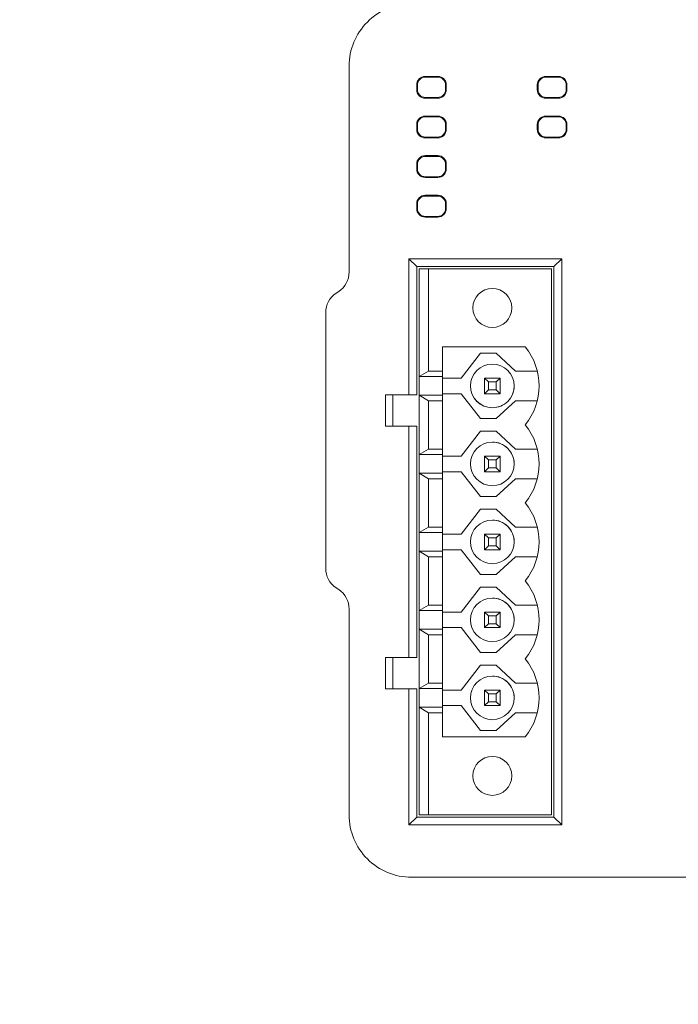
# Model space of a CAD drawing. Header units: millimetres. Extents: x -1114 to 1396, y -630 to 631.
# Tile 77 of 256: x -534 to -492, y -506 to -443. Entities that reach past the tile are written whole.
import ezdxf

# ---------------------------------------------------------------- set-up
doc = ezdxf.new("R2010")
doc.units = ezdxf.units.MM
doc.header["$MEASUREMENT"] = 0

msp = doc.modelspace()

# ---------------------------------------------------------------- linework, layer by layer
at = {"lineweight": 18}
for points, knots in [([(1038.9843, -629.7647), (1038.9843, -629.7647), (-1111.4882, -629.7647), (-1111.4882, -629.7647), (-1111.4882, -629.7647), (-1111.4882, -629.7647), (-1111.4882, 630.7883), (-1111.4882, 630.7883), (-1111.4882, 630.7883), (-1111.4882, 630.7883), (1038.9843, 630.7883), (1038.9843, 630.7883)], [0, 0, 0, 0, 0.3333333, 0.3333333, 0.3333333, 0.3333333, 0.6666667, 0.6666667, 0.6666667, 0.6666667, 1, 1, 1, 1]), ([(-509.3378, -441.8103), (-510.3987, -441.8103), (-511.4161, -442.2318), (-512.1662, -442.9819), (-512.1662, -442.9819), (-512.9164, -443.732), (-513.3378, -444.7495), (-513.3378, -445.8103)], [0, 0, 0, 0, 0.5, 0.5, 0.5, 0.5, 1, 1, 1, 1]), ([(-509.3378, -441.8103), (-510.3987, -441.8103), (-511.4161, -442.2318), (-512.1662, -442.9819), (-512.1662, -442.9819), (-512.9164, -443.732), (-513.3378, -444.7495), (-513.3378, -445.8103)], [0, 0, 0, 0, 0.5, 0.5, 0.5, 0.5, 1, 1, 1, 1]), ([(-508.4563, -446.4681), (-508.6022, -446.4681), (-508.7421, -446.5261), (-508.8452, -446.6292), (-508.8452, -446.6292), (-508.9484, -446.7324), (-509.0064, -446.8723), (-509.0064, -447.0182)], [0, 0, 0, 0, 0.5, 0.5, 0.5, 0.5, 1, 1, 1, 1]), ([(-508.4563, -446.5182), (-508.5889, -446.5182), (-508.7161, -446.5709), (-508.8098, -446.6646), (-508.8098, -446.6646), (-508.9036, -446.7584), (-508.9563, -446.8856), (-508.9563, -447.0182)], [0, 0, 0, 0, 0.5, 0.5, 0.5, 0.5, 1, 1, 1, 1]), ([(-507.1062, -447.0182), (-507.1062, -446.8723), (-507.1642, -446.7324), (-507.2673, -446.6292), (-507.2673, -446.6292), (-507.3705, -446.5261), (-507.5104, -446.4681), (-507.6563, -446.4681)], [0, 0, 0, 0, 0.5, 0.5, 0.5, 0.5, 1, 1, 1, 1]), ([(-507.1563, -447.0182), (-507.1563, -446.8856), (-507.209, -446.7584), (-507.3027, -446.6646), (-507.3027, -446.6646), (-507.3965, -446.5709), (-507.5237, -446.5182), (-507.6563, -446.5182)], [0, 0, 0, 0, 0.5, 0.5, 0.5, 0.5, 1, 1, 1, 1]), ([(-500.7253, -446.4681), (-500.8712, -446.4681), (-501.0111, -446.5261), (-501.1142, -446.6292), (-501.1142, -446.6292), (-501.2174, -446.7324), (-501.2754, -446.8723), (-501.2754, -447.0182)], [0, 0, 0, 0, 0.5, 0.5, 0.5, 0.5, 1, 1, 1, 1]), ([(-500.7253, -446.5182), (-500.8579, -446.5182), (-500.9851, -446.5709), (-501.0788, -446.6646), (-501.0788, -446.6646), (-501.1726, -446.7584), (-501.2253, -446.8856), (-501.2253, -447.0182)], [0, 0, 0, 0, 0.5, 0.5, 0.5, 0.5, 1, 1, 1, 1]), ([(-499.3752, -447.0182), (-499.3752, -446.8723), (-499.4332, -446.7324), (-499.5363, -446.6292), (-499.5363, -446.6292), (-499.6395, -446.5261), (-499.7794, -446.4681), (-499.9253, -446.4681)], [0, 0, 0, 0, 0.5, 0.5, 0.5, 0.5, 1, 1, 1, 1]), ([(-499.4253, -447.0182), (-499.4253, -446.8856), (-499.478, -446.7584), (-499.5717, -446.6646), (-499.5717, -446.6646), (-499.6655, -446.5709), (-499.7927, -446.5182), (-499.9253, -446.5182)], [0, 0, 0, 0, 0.5, 0.5, 0.5, 0.5, 1, 1, 1, 1]), ([(-509.0064, -447.3182), (-509.0064, -447.4641), (-508.9484, -447.604), (-508.8452, -447.7071), (-508.8452, -447.7071), (-508.7421, -447.8103), (-508.6022, -447.8682), (-508.4563, -447.8682)], [0, 0, 0, 0, 0.5, 0.5, 0.5, 0.5, 1, 1, 1, 1]), ([(-508.9563, -447.3182), (-508.9563, -447.4508), (-508.9036, -447.578), (-508.8098, -447.6717), (-508.8098, -447.6717), (-508.7161, -447.7655), (-508.5889, -447.8182), (-508.4563, -447.8182)], [0, 0, 0, 0, 0.5, 0.5, 0.5, 0.5, 1, 1, 1, 1]), ([(-501.2754, -447.3182), (-501.2754, -447.4641), (-501.2174, -447.604), (-501.1142, -447.7071), (-501.1142, -447.7071), (-501.0111, -447.8103), (-500.8712, -447.8682), (-500.7253, -447.8682)], [0, 0, 0, 0, 0.5, 0.5, 0.5, 0.5, 1, 1, 1, 1]), ([(-501.2253, -447.3182), (-501.2253, -447.4508), (-501.1726, -447.578), (-501.0788, -447.6717), (-501.0788, -447.6717), (-500.9851, -447.7655), (-500.8579, -447.8182), (-500.7253, -447.8182)], [0, 0, 0, 0, 0.5, 0.5, 0.5, 0.5, 1, 1, 1, 1]), ([(-508.4563, -449.0087), (-508.6022, -449.0087), (-508.7421, -449.0667), (-508.8452, -449.1698), (-508.8452, -449.1698), (-508.9484, -449.273), (-509.0064, -449.4129), (-509.0064, -449.5588)], [0, 0, 0, 0, 0.5, 0.5, 0.5, 0.5, 1, 1, 1, 1]), ([(-508.4563, -449.0588), (-508.5889, -449.0588), (-508.7161, -449.1115), (-508.8098, -449.2052), (-508.8098, -449.2052), (-508.9036, -449.299), (-508.9563, -449.4262), (-508.9563, -449.5588)], [0, 0, 0, 0, 0.5, 0.5, 0.5, 0.5, 1, 1, 1, 1]), ([(-507.1062, -449.5588), (-507.1062, -449.4129), (-507.1642, -449.273), (-507.2673, -449.1698), (-507.2673, -449.1698), (-507.3705, -449.0667), (-507.5104, -449.0087), (-507.6563, -449.0087)], [0, 0, 0, 0, 0.5, 0.5, 0.5, 0.5, 1, 1, 1, 1]), ([(-507.1563, -449.5588), (-507.1563, -449.4262), (-507.209, -449.299), (-507.3027, -449.2052), (-507.3027, -449.2052), (-507.3965, -449.1115), (-507.5237, -449.0588), (-507.6563, -449.0588)], [0, 0, 0, 0, 0.5, 0.5, 0.5, 0.5, 1, 1, 1, 1]), ([(-500.7253, -449.0087), (-500.8712, -449.0087), (-501.0111, -449.0667), (-501.1142, -449.1698), (-501.1142, -449.1698), (-501.2174, -449.273), (-501.2754, -449.4129), (-501.2754, -449.5588)], [0, 0, 0, 0, 0.5, 0.5, 0.5, 0.5, 1, 1, 1, 1]), ([(-500.7253, -449.0588), (-500.8579, -449.0588), (-500.9851, -449.1115), (-501.0788, -449.2052), (-501.0788, -449.2052), (-501.1726, -449.299), (-501.2253, -449.4262), (-501.2253, -449.5588)], [0, 0, 0, 0, 0.5, 0.5, 0.5, 0.5, 1, 1, 1, 1]), ([(-499.3752, -449.5588), (-499.3752, -449.4129), (-499.4332, -449.273), (-499.5363, -449.1698), (-499.5363, -449.1698), (-499.6395, -449.0667), (-499.7794, -449.0087), (-499.9253, -449.0087)], [0, 0, 0, 0, 0.5, 0.5, 0.5, 0.5, 1, 1, 1, 1]), ([(-499.4253, -449.5588), (-499.4253, -449.4262), (-499.478, -449.299), (-499.5717, -449.2052), (-499.5717, -449.2052), (-499.6655, -449.1115), (-499.7927, -449.0588), (-499.9253, -449.0588)], [0, 0, 0, 0, 0.5, 0.5, 0.5, 0.5, 1, 1, 1, 1]), ([(-509.0064, -449.8588), (-509.0064, -450.0047), (-508.9484, -450.1446), (-508.8452, -450.2477), (-508.8452, -450.2477), (-508.7421, -450.3509), (-508.6022, -450.4088), (-508.4563, -450.4088)], [0, 0, 0, 0, 0.5, 0.5, 0.5, 0.5, 1, 1, 1, 1]), ([(-508.9563, -449.8588), (-508.9563, -449.9914), (-508.9036, -450.1186), (-508.8098, -450.2123), (-508.8098, -450.2123), (-508.7161, -450.3061), (-508.5889, -450.3588), (-508.4563, -450.3588)], [0, 0, 0, 0, 0.5, 0.5, 0.5, 0.5, 1, 1, 1, 1]), ([(-501.2754, -449.8588), (-501.2754, -450.0047), (-501.2174, -450.1446), (-501.1142, -450.2477), (-501.1142, -450.2477), (-501.0111, -450.3509), (-500.8712, -450.4088), (-500.7253, -450.4088)], [0, 0, 0, 0, 0.5, 0.5, 0.5, 0.5, 1, 1, 1, 1]), ([(-501.2253, -449.8588), (-501.2253, -449.9914), (-501.1726, -450.1186), (-501.0788, -450.2123), (-501.0788, -450.2123), (-500.9851, -450.3061), (-500.8579, -450.3588), (-500.7253, -450.3588)], [0, 0, 0, 0, 0.5, 0.5, 0.5, 0.5, 1, 1, 1, 1]), ([(-508.4563, -451.5493), (-508.6022, -451.5493), (-508.7421, -451.6073), (-508.8452, -451.7104), (-508.8452, -451.7104), (-508.9484, -451.8136), (-509.0064, -451.9535), (-509.0064, -452.0994)], [0, 0, 0, 0, 0.5, 0.5, 0.5, 0.5, 1, 1, 1, 1]), ([(-508.4563, -451.5994), (-508.5889, -451.5994), (-508.7161, -451.6521), (-508.8098, -451.7458), (-508.8098, -451.7458), (-508.9036, -451.8396), (-508.9563, -451.9668), (-508.9563, -452.0994)], [0, 0, 0, 0, 0.5, 0.5, 0.5, 0.5, 1, 1, 1, 1]), ([(-507.1062, -452.0994), (-507.1062, -451.9535), (-507.1642, -451.8136), (-507.2673, -451.7104), (-507.2673, -451.7104), (-507.3705, -451.6073), (-507.5104, -451.5493), (-507.6563, -451.5493)], [0, 0, 0, 0, 0.5, 0.5, 0.5, 0.5, 1, 1, 1, 1]), ([(-507.1563, -452.0994), (-507.1563, -451.9668), (-507.209, -451.8396), (-507.3027, -451.7458), (-507.3027, -451.7458), (-507.3965, -451.6521), (-507.5237, -451.5994), (-507.6563, -451.5994)], [0, 0, 0, 0, 0.5, 0.5, 0.5, 0.5, 1, 1, 1, 1]), ([(-509.0064, -452.3994), (-509.0064, -452.5453), (-508.9484, -452.6852), (-508.8452, -452.7883), (-508.8452, -452.7883), (-508.7421, -452.8915), (-508.6022, -452.9494), (-508.4563, -452.9494)], [0, 0, 0, 0, 0.5, 0.5, 0.5, 0.5, 1, 1, 1, 1]), ([(-508.9563, -452.3994), (-508.9563, -452.532), (-508.9036, -452.6592), (-508.8098, -452.7529), (-508.8098, -452.7529), (-508.7161, -452.8467), (-508.5889, -452.8994), (-508.4563, -452.8994)], [0, 0, 0, 0, 0.5, 0.5, 0.5, 0.5, 1, 1, 1, 1]), ([(-508.4563, -454.0899), (-508.6022, -454.0899), (-508.7421, -454.1479), (-508.8452, -454.251), (-508.8452, -454.251), (-508.9484, -454.3542), (-509.0064, -454.4941), (-509.0064, -454.64)], [0, 0, 0, 0, 0.5, 0.5, 0.5, 0.5, 1, 1, 1, 1]), ([(-508.4563, -454.14), (-508.5889, -454.14), (-508.7161, -454.1927), (-508.8098, -454.2864), (-508.8098, -454.2864), (-508.9036, -454.3802), (-508.9563, -454.5074), (-508.9563, -454.64)], [0, 0, 0, 0, 0.5, 0.5, 0.5, 0.5, 1, 1, 1, 1]), ([(-507.1062, -454.64), (-507.1062, -454.4941), (-507.1642, -454.3542), (-507.2673, -454.251), (-507.2673, -454.251), (-507.3705, -454.1479), (-507.5104, -454.0899), (-507.6563, -454.0899)], [0, 0, 0, 0, 0.5, 0.5, 0.5, 0.5, 1, 1, 1, 1]), ([(-507.1563, -454.64), (-507.1563, -454.5074), (-507.209, -454.3802), (-507.3027, -454.2864), (-507.3027, -454.2864), (-507.3965, -454.1927), (-507.5237, -454.14), (-507.6563, -454.14)], [0, 0, 0, 0, 0.5, 0.5, 0.5, 0.5, 1, 1, 1, 1]), ([(-509.0064, -454.94), (-509.0064, -455.0859), (-508.9484, -455.2258), (-508.8452, -455.3289), (-508.8452, -455.3289), (-508.7421, -455.4321), (-508.6022, -455.49), (-508.4563, -455.49)], [0, 0, 0, 0, 0.5, 0.5, 0.5, 0.5, 1, 1, 1, 1]), ([(-508.9563, -454.94), (-508.9563, -455.0726), (-508.9036, -455.1998), (-508.8098, -455.2935), (-508.8098, -455.2935), (-508.7161, -455.3873), (-508.5889, -455.44), (-508.4563, -455.44)], [0, 0, 0, 0, 0.5, 0.5, 0.5, 0.5, 1, 1, 1, 1]), ([(-502.9063, -461.3103), (-502.9063, -460.62), (-503.466, -460.0603), (-504.1563, -460.0603), (-504.1563, -460.0603), (-504.8467, -460.0603), (-505.4063, -460.62), (-505.4063, -461.3103), (-505.4063, -461.3103), (-505.4064, -462.0007), (-504.8467, -462.5603), (-504.1564, -462.5603), (-504.1564, -462.5603), (-503.466, -462.5603), (-502.9064, -462.0007), (-502.9063, -461.3103)], [0, 0, 0, 0, 0.25, 0.25, 0.25, 0.25, 0.5, 0.5, 0.5, 0.5, 0.75, 0.75, 0.75, 0.75, 1, 1, 1, 1]), ([(-502.7563, -466.3103), (-502.7563, -465.5371), (-503.3831, -464.9104), (-504.1563, -464.9103), (-504.1563, -464.9103), (-504.9295, -464.9103), (-505.5563, -465.5371), (-505.5563, -466.3102), (-505.5563, -466.3102), (-505.5564, -467.0834), (-504.9297, -467.7103), (-504.1565, -467.7103)], [0, 0, 0, 0, 0.3333333, 0.3333333, 0.3333333, 0.3333333, 0.6666667, 0.6666667, 0.6666667, 0.6666667, 1, 1, 1, 1]), ([(-502.7563, -466.3103), (-502.7563, -465.5371), (-503.3832, -464.9103), (-504.1563, -464.9103), (-504.1563, -464.9103), (-504.9295, -464.9103), (-505.5563, -465.5371), (-505.5563, -466.3103), (-505.5563, -466.3103), (-505.5564, -467.0835), (-504.9296, -467.7103), (-504.1564, -467.7103), (-504.1564, -467.7103), (-503.3832, -467.7103), (-502.7564, -467.0835), (-502.7563, -466.3103)], [0, 0, 0, 0, 0.25, 0.25, 0.25, 0.25, 0.5, 0.5, 0.5, 0.5, 0.75, 0.75, 0.75, 0.75, 1, 1, 1, 1]), ([(-504.1565, -467.7103), (-503.7852, -467.7104), (-503.429, -467.5629), (-503.1665, -467.3003), (-503.1665, -467.3003), (-502.9039, -467.0378), (-502.7564, -466.6817), (-502.7563, -466.3103)], [0, 0, 0, 0, 0.5, 0.5, 0.5, 0.5, 1, 1, 1, 1]), ([(-504.1563, -469.9103), (-504.9295, -469.9103), (-505.5563, -470.5371), (-505.5563, -471.3103), (-505.5563, -471.3103), (-505.5564, -472.0835), (-504.9296, -472.7103), (-504.1564, -472.7103), (-504.1564, -472.7103), (-503.3832, -472.7103), (-502.7564, -472.0835), (-502.7563, -471.3103)], [0, 0, 0, 0, 0.3333333, 0.3333333, 0.3333333, 0.3333333, 0.6666667, 0.6666667, 0.6666667, 0.6666667, 1, 1, 1, 1]), ([(-502.7563, -471.3103), (-502.7563, -470.5371), (-503.3832, -469.9103), (-504.1563, -469.9103), (-504.1563, -469.9103), (-504.9295, -469.9103), (-505.5563, -470.5371), (-505.5563, -471.3103), (-505.5563, -471.3103), (-505.5564, -472.0835), (-504.9296, -472.7103), (-504.1564, -472.7103), (-504.1564, -472.7103), (-503.3832, -472.7103), (-502.7564, -472.0835), (-502.7563, -471.3103)], [0, 0, 0, 0, 0.25, 0.25, 0.25, 0.25, 0.5, 0.5, 0.5, 0.5, 0.75, 0.75, 0.75, 0.75, 1, 1, 1, 1]), ([(-502.7563, -471.3103), (-502.7563, -470.939), (-502.9038, -470.5829), (-503.1664, -470.3204), (-503.1664, -470.3204), (-503.429, -470.0578), (-503.785, -469.9103), (-504.1564, -469.9103)], [0, 0, 0, 0, 0.5, 0.5, 0.5, 0.5, 1, 1, 1, 1]), ([(-504.1563, -474.9103), (-504.9295, -474.9103), (-505.5563, -475.5371), (-505.5563, -476.3103), (-505.5563, -476.3103), (-505.5564, -477.0835), (-504.9296, -477.7103), (-504.1564, -477.7103), (-504.1564, -477.7103), (-503.3832, -477.7103), (-502.7564, -477.0835), (-502.7563, -476.3103)], [0, 0, 0, 0, 0.3333333, 0.3333333, 0.3333333, 0.3333333, 0.6666667, 0.6666667, 0.6666667, 0.6666667, 1, 1, 1, 1]), ([(-502.7563, -476.3103), (-502.7563, -475.5371), (-503.3832, -474.9103), (-504.1563, -474.9103), (-504.1563, -474.9103), (-504.9295, -474.9103), (-505.5563, -475.5371), (-505.5563, -476.3103), (-505.5563, -476.3103), (-505.5564, -477.0835), (-504.9296, -477.7103), (-504.1564, -477.7103), (-504.1564, -477.7103), (-503.3832, -477.7103), (-502.7564, -477.0835), (-502.7563, -476.3103)], [0, 0, 0, 0, 0.25, 0.25, 0.25, 0.25, 0.5, 0.5, 0.5, 0.5, 0.75, 0.75, 0.75, 0.75, 1, 1, 1, 1]), ([(-502.7563, -476.3103), (-502.7563, -475.939), (-502.9038, -475.5829), (-503.1664, -475.3204), (-503.1664, -475.3204), (-503.429, -475.0578), (-503.785, -474.9103), (-504.1564, -474.9103)], [0, 0, 0, 0, 0.5, 0.5, 0.5, 0.5, 1, 1, 1, 1]), ([(-504.1563, -479.9103), (-504.9295, -479.9103), (-505.5563, -480.5371), (-505.5563, -481.3103), (-505.5563, -481.3103), (-505.5564, -482.0835), (-504.9296, -482.7103), (-504.1564, -482.7103), (-504.1564, -482.7103), (-503.3832, -482.7103), (-502.7564, -482.0835), (-502.7563, -481.3103)], [0, 0, 0, 0, 0.3333333, 0.3333333, 0.3333333, 0.3333333, 0.6666667, 0.6666667, 0.6666667, 0.6666667, 1, 1, 1, 1]), ([(-502.7563, -481.3103), (-502.7563, -480.5371), (-503.3832, -479.9103), (-504.1563, -479.9103), (-504.1563, -479.9103), (-504.9295, -479.9103), (-505.5563, -480.5371), (-505.5563, -481.3103), (-505.5563, -481.3103), (-505.5564, -482.0835), (-504.9296, -482.7103), (-504.1564, -482.7103), (-504.1564, -482.7103), (-503.3832, -482.7103), (-502.7564, -482.0835), (-502.7563, -481.3103)], [0, 0, 0, 0, 0.25, 0.25, 0.25, 0.25, 0.5, 0.5, 0.5, 0.5, 0.75, 0.75, 0.75, 0.75, 1, 1, 1, 1]), ([(-502.7563, -481.3103), (-502.7563, -480.939), (-502.9038, -480.5829), (-503.1664, -480.3204), (-503.1664, -480.3204), (-503.429, -480.0578), (-503.785, -479.9103), (-504.1564, -479.9103)], [0, 0, 0, 0, 0.5, 0.5, 0.5, 0.5, 1, 1, 1, 1]), ([(-504.1563, -484.9103), (-504.9295, -484.9103), (-505.5563, -485.5371), (-505.5563, -486.3103), (-505.5563, -486.3103), (-505.5564, -487.0835), (-504.9296, -487.7103), (-504.1564, -487.7103), (-504.1564, -487.7103), (-503.3832, -487.7103), (-502.7564, -487.0835), (-502.7563, -486.3103)], [0, 0, 0, 0, 0.3333333, 0.3333333, 0.3333333, 0.3333333, 0.6666667, 0.6666667, 0.6666667, 0.6666667, 1, 1, 1, 1]), ([(-502.7563, -486.3103), (-502.7563, -485.5371), (-503.3832, -484.9103), (-504.1563, -484.9103), (-504.1563, -484.9103), (-504.9295, -484.9103), (-505.5563, -485.5371), (-505.5563, -486.3103), (-505.5563, -486.3103), (-505.5564, -487.0835), (-504.9296, -487.7103), (-504.1564, -487.7103), (-504.1564, -487.7103), (-503.3832, -487.7103), (-502.7564, -487.0835), (-502.7563, -486.3103)], [0, 0, 0, 0, 0.25, 0.25, 0.25, 0.25, 0.5, 0.5, 0.5, 0.5, 0.75, 0.75, 0.75, 0.75, 1, 1, 1, 1]), ([(-502.7563, -486.3103), (-502.7563, -485.939), (-502.9038, -485.5829), (-503.1664, -485.3204), (-503.1664, -485.3204), (-503.429, -485.0578), (-503.785, -484.9103), (-504.1564, -484.9103)], [0, 0, 0, 0, 0.5, 0.5, 0.5, 0.5, 1, 1, 1, 1]), ([(-502.9063, -491.3103), (-502.9063, -490.62), (-503.466, -490.0603), (-504.1563, -490.0603), (-504.1563, -490.0603), (-504.8467, -490.0603), (-505.4063, -490.62), (-505.4063, -491.3103), (-505.4063, -491.3103), (-505.4064, -492.0007), (-504.8467, -492.5603), (-504.1564, -492.5603), (-504.1564, -492.5603), (-503.466, -492.5603), (-502.9064, -492.0007), (-502.9063, -491.3103)], [0, 0, 0, 0, 0.25, 0.25, 0.25, 0.25, 0.5, 0.5, 0.5, 0.5, 0.75, 0.75, 0.75, 0.75, 1, 1, 1, 1]), ([(-513.3378, -493.8103), (-513.3378, -494.8712), (-512.9164, -495.8886), (-512.1662, -496.6388), (-512.1662, -496.6388), (-511.4161, -497.3889), (-510.3987, -497.8103), (-509.3378, -497.8103)], [0, 0, 0, 0, 0.5, 0.5, 0.5, 0.5, 1, 1, 1, 1]), ([(-513.3378, -493.8103), (-513.3378, -494.8712), (-512.9164, -495.8886), (-512.1662, -496.6388), (-512.1662, -496.6388), (-511.4161, -497.3889), (-510.3987, -497.8103), (-509.3378, -497.8103)], [0, 0, 0, 0, 0.5, 0.5, 0.5, 0.5, 1, 1, 1, 1])]:
    msp.add_open_spline(points, degree=3, knots=knots, dxfattribs=at)
for points in [[(-513.3378, -459.0076), (-513.3378, -459.0076), (-513.3378, -445.8103), (-513.3378, -445.8103)], [(-508.8474, -446.627), (-508.8474, -446.627), (-508.8098, -446.6646), (-508.8098, -446.6646)], [(-508.4563, -446.4681), (-508.4563, -446.4681), (-507.6563, -446.4681), (-507.6563, -446.4681)], [(-508.4563, -446.5182), (-508.4563, -446.5182), (-507.6563, -446.5182), (-507.6563, -446.5182)], [(-507.2652, -446.627), (-507.2652, -446.627), (-507.3027, -446.6646), (-507.3027, -446.6646)], [(-501.1164, -446.627), (-501.1164, -446.627), (-501.0788, -446.6646), (-501.0788, -446.6646)], [(-500.7253, -446.4681), (-500.7253, -446.4681), (-499.9253, -446.4681), (-499.9253, -446.4681)], [(-500.7253, -446.5182), (-500.7253, -446.5182), (-499.9253, -446.5182), (-499.9253, -446.5182)], [(-499.5341, -446.627), (-499.5341, -446.627), (-499.5717, -446.6646), (-499.5717, -446.6646)], [(-509.0064, -447.0182), (-509.0064, -447.0182), (-509.0064, -447.3182), (-509.0064, -447.3182)], [(-508.9563, -447.3182), (-508.9563, -447.3182), (-508.9563, -447.0182), (-508.9563, -447.0182)], [(-507.6563, -447.8182), (-507.3801, -447.8182), (-507.1563, -447.5943), (-507.1563, -447.3182)], [(-507.6563, -447.8682), (-507.3525, -447.8682), (-507.1062, -447.622), (-507.1062, -447.3182)], [(-507.1563, -447.0182), (-507.1563, -447.0182), (-507.1563, -447.3182), (-507.1563, -447.3182)], [(-507.1062, -447.0182), (-507.1062, -447.0182), (-507.1062, -447.3182), (-507.1062, -447.3182)], [(-501.2754, -447.0182), (-501.2754, -447.0182), (-501.2754, -447.3182), (-501.2754, -447.3182)], [(-501.2253, -447.3182), (-501.2253, -447.3182), (-501.2253, -447.0182), (-501.2253, -447.0182)], [(-499.9253, -447.8182), (-499.6491, -447.8182), (-499.4253, -447.5943), (-499.4253, -447.3182)], [(-499.9253, -447.8682), (-499.6215, -447.8682), (-499.3752, -447.622), (-499.3752, -447.3182)], [(-499.4253, -447.0182), (-499.4253, -447.0182), (-499.4253, -447.3182), (-499.4253, -447.3182)], [(-499.3752, -447.0182), (-499.3752, -447.0182), (-499.3752, -447.3182), (-499.3752, -447.3182)], [(-508.8474, -447.7093), (-508.8474, -447.7093), (-508.8098, -447.6717), (-508.8098, -447.6717)], [(-507.6563, -447.8182), (-507.6563, -447.8182), (-508.4563, -447.8182), (-508.4563, -447.8182)], [(-508.4563, -447.8682), (-508.4563, -447.8682), (-507.6563, -447.8682), (-507.6563, -447.8682)], [(-507.2652, -447.7093), (-507.2652, -447.7093), (-507.3027, -447.6717), (-507.3027, -447.6717)], [(-501.0788, -447.6717), (-501.0788, -447.6717), (-501.1164, -447.7093), (-501.1164, -447.7093)], [(-499.9253, -447.8182), (-499.9253, -447.8182), (-500.7253, -447.8182), (-500.7253, -447.8182)], [(-500.7253, -447.8682), (-500.7253, -447.8682), (-499.9253, -447.8682), (-499.9253, -447.8682)], [(-499.5341, -447.7093), (-499.5341, -447.7093), (-499.5717, -447.6717), (-499.5717, -447.6717)], [(-508.8474, -449.1676), (-508.8474, -449.1676), (-508.8098, -449.2052), (-508.8098, -449.2052)], [(-508.4563, -449.0087), (-508.4563, -449.0087), (-507.6563, -449.0087), (-507.6563, -449.0087)], [(-508.4563, -449.0588), (-508.4563, -449.0588), (-507.6563, -449.0588), (-507.6563, -449.0588)], [(-507.2652, -449.1676), (-507.2652, -449.1676), (-507.3027, -449.2052), (-507.3027, -449.2052)], [(-501.1164, -449.1676), (-501.1164, -449.1676), (-501.0788, -449.2052), (-501.0788, -449.2052)], [(-500.7253, -449.0087), (-500.7253, -449.0087), (-499.9253, -449.0087), (-499.9253, -449.0087)], [(-500.7253, -449.0588), (-500.7253, -449.0588), (-499.9253, -449.0588), (-499.9253, -449.0588)], [(-499.5341, -449.1676), (-499.5341, -449.1676), (-499.5717, -449.2052), (-499.5717, -449.2052)], [(-509.0064, -449.5588), (-509.0064, -449.5588), (-509.0064, -449.8588), (-509.0064, -449.8588)], [(-508.9563, -449.8588), (-508.9563, -449.8588), (-508.9563, -449.5588), (-508.9563, -449.5588)], [(-507.6563, -450.3588), (-507.3801, -450.3588), (-507.1563, -450.1349), (-507.1563, -449.8588)], [(-507.6563, -450.4088), (-507.3525, -450.4088), (-507.1062, -450.1626), (-507.1062, -449.8588)], [(-507.1563, -449.5588), (-507.1563, -449.5588), (-507.1563, -449.8588), (-507.1563, -449.8588)], [(-507.1062, -449.5588), (-507.1062, -449.5588), (-507.1062, -449.8588), (-507.1062, -449.8588)], [(-501.2754, -449.5588), (-501.2754, -449.5588), (-501.2754, -449.8588), (-501.2754, -449.8588)], [(-501.2253, -449.8588), (-501.2253, -449.8588), (-501.2253, -449.5588), (-501.2253, -449.5588)], [(-499.9253, -450.3588), (-499.6491, -450.3588), (-499.4253, -450.1349), (-499.4253, -449.8588)], [(-499.9253, -450.4088), (-499.6215, -450.4088), (-499.3752, -450.1626), (-499.3752, -449.8588)], [(-499.4253, -449.5588), (-499.4253, -449.5588), (-499.4253, -449.8588), (-499.4253, -449.8588)], [(-499.3752, -449.5588), (-499.3752, -449.5588), (-499.3752, -449.8588), (-499.3752, -449.8588)], [(-508.8098, -450.2123), (-508.8098, -450.2123), (-508.8474, -450.2499), (-508.8474, -450.2499)], [(-507.6563, -450.3588), (-507.6563, -450.3588), (-508.4563, -450.3588), (-508.4563, -450.3588)], [(-508.4563, -450.4088), (-508.4563, -450.4088), (-507.6563, -450.4088), (-507.6563, -450.4088)], [(-507.2652, -450.2499), (-507.2652, -450.2499), (-507.3027, -450.2123), (-507.3027, -450.2123)], [(-501.1164, -450.2499), (-501.1164, -450.2499), (-501.0788, -450.2123), (-501.0788, -450.2123)], [(-499.9253, -450.3588), (-499.9253, -450.3588), (-500.7253, -450.3588), (-500.7253, -450.3588)], [(-500.7253, -450.4088), (-500.7253, -450.4088), (-499.9253, -450.4088), (-499.9253, -450.4088)], [(-499.5341, -450.2499), (-499.5341, -450.2499), (-499.5717, -450.2123), (-499.5717, -450.2123)], [(-508.8098, -451.7458), (-508.8098, -451.7458), (-508.8474, -451.7082), (-508.8474, -451.7082)], [(-508.4563, -451.5493), (-508.4563, -451.5493), (-507.6563, -451.5493), (-507.6563, -451.5493)], [(-508.4563, -451.5994), (-508.4563, -451.5994), (-507.6563, -451.5994), (-507.6563, -451.5994)], [(-507.2652, -451.7082), (-507.2652, -451.7082), (-507.3027, -451.7458), (-507.3027, -451.7458)], [(-509.0064, -452.0994), (-509.0064, -452.0994), (-509.0064, -452.3994), (-509.0064, -452.3994)], [(-508.9563, -452.3994), (-508.9563, -452.3994), (-508.9563, -452.0994), (-508.9563, -452.0994)], [(-507.6563, -452.8994), (-507.3801, -452.8994), (-507.1563, -452.6755), (-507.1563, -452.3994)], [(-507.6563, -452.9494), (-507.3525, -452.9494), (-507.1062, -452.7032), (-507.1062, -452.3994)], [(-507.1563, -452.0994), (-507.1563, -452.0994), (-507.1563, -452.3994), (-507.1563, -452.3994)], [(-507.1062, -452.0994), (-507.1062, -452.0994), (-507.1062, -452.3994), (-507.1062, -452.3994)], [(-508.8474, -452.7905), (-508.8474, -452.7905), (-508.8098, -452.7529), (-508.8098, -452.7529)], [(-507.6563, -452.8994), (-507.6563, -452.8994), (-508.4563, -452.8994), (-508.4563, -452.8994)], [(-508.4563, -452.9494), (-508.4563, -452.9494), (-507.6563, -452.9494), (-507.6563, -452.9494)], [(-507.2652, -452.7905), (-507.2652, -452.7905), (-507.3027, -452.7529), (-507.3027, -452.7529)], [(-508.8474, -454.2488), (-508.8474, -454.2488), (-508.8098, -454.2864), (-508.8098, -454.2864)], [(-508.4563, -454.0899), (-508.4563, -454.0899), (-507.6563, -454.0899), (-507.6563, -454.0899)], [(-508.4563, -454.14), (-508.4563, -454.14), (-507.6563, -454.14), (-507.6563, -454.14)], [(-507.2652, -454.2488), (-507.2652, -454.2488), (-507.3027, -454.2864), (-507.3027, -454.2864)], [(-509.0064, -454.64), (-509.0064, -454.64), (-509.0064, -454.94), (-509.0064, -454.94)], [(-508.9563, -454.94), (-508.9563, -454.94), (-508.9563, -454.64), (-508.9563, -454.64)], [(-507.6563, -455.44), (-507.3801, -455.44), (-507.1563, -455.2161), (-507.1563, -454.94)], [(-507.6563, -455.49), (-507.3525, -455.49), (-507.1062, -455.2438), (-507.1062, -454.94)], [(-507.1563, -454.64), (-507.1563, -454.64), (-507.1563, -454.94), (-507.1563, -454.94)], [(-507.1062, -454.64), (-507.1062, -454.64), (-507.1062, -454.94), (-507.1062, -454.94)], [(-508.8098, -455.2935), (-508.8098, -455.2935), (-508.8474, -455.3311), (-508.8474, -455.3311)], [(-507.6563, -455.44), (-507.6563, -455.44), (-508.4563, -455.44), (-508.4563, -455.44)], [(-508.4563, -455.49), (-508.4563, -455.49), (-507.6563, -455.49), (-507.6563, -455.49)], [(-507.3027, -455.2935), (-507.3027, -455.2935), (-507.2652, -455.3311), (-507.2652, -455.3311)], [(-509.0063, -458.6603), (-509.0063, -458.6603), (-509.5063, -458.1603), (-509.5063, -458.1603)], [(-509.5063, -466.8903), (-509.5063, -466.8903), (-509.5063, -458.1603), (-509.5063, -458.1603)], [(-509.5063, -458.1603), (-509.5063, -458.1603), (-499.7063, -458.1603), (-499.7063, -458.1603)], [(-499.7063, -458.1603), (-499.7063, -458.1603), (-500.2063, -458.6603), (-500.2063, -458.6603)], [(-499.7063, -458.1603), (-499.7063, -458.1603), (-499.7063, -494.4603), (-499.7063, -494.4603)], [(-500.2063, -458.6603), (-500.2063, -458.6603), (-509.0063, -458.6603), (-509.0063, -458.6603)], [(-509.0063, -458.6603), (-509.0063, -458.6603), (-509.0063, -466.8903), (-509.0063, -466.8903)], [(-508.2563, -458.8103), (-508.2563, -458.8103), (-508.8563, -458.8103), (-508.8563, -458.8103)], [(-508.8563, -458.8103), (-508.8563, -458.8103), (-508.8563, -465.7103), (-508.8563, -465.7103)], [(-508.2563, -458.8103), (-508.2563, -458.8103), (-500.3563, -458.8103), (-500.3563, -458.8103)], [(-508.2563, -465.3603), (-508.2563, -465.3603), (-508.2563, -458.8103), (-508.2563, -458.8103)], [(-500.3563, -493.8103), (-500.3563, -493.8103), (-500.3563, -458.8103), (-500.3563, -458.8103)], [(-500.2063, -493.9603), (-500.2063, -493.9603), (-500.2063, -458.6603), (-500.2063, -458.6603)], [(-514.0057, -460.2556), (-513.5884, -459.9774), (-513.3378, -459.5091), (-513.3378, -459.0076)], [(-514.0057, -460.2556), (-513.5884, -459.9774), (-513.3378, -459.5091), (-513.3378, -459.0076)], [(-514.1698, -460.365), (-514.5871, -460.6432), (-514.8378, -461.1116), (-514.8378, -461.6131)], [(-514.1698, -460.365), (-514.5871, -460.6432), (-514.8378, -461.1116), (-514.8378, -461.6131)], [(-514.1698, -460.365), (-514.1698, -460.365), (-514.0057, -460.2556), (-514.0057, -460.2556)], [(-514.8378, -478.0076), (-514.8378, -478.0076), (-514.8378, -461.6131), (-514.8378, -461.6131)], [(-507.3563, -465.3603), (-507.3563, -465.3603), (-507.3563, -463.8103), (-507.3563, -463.8103)], [(-507.3563, -463.8103), (-507.3563, -463.8103), (-502.0563, -463.8103), (-502.0563, -463.8103)], [(-502.0563, -468.8103), (-500.8564, -467.3597), (-500.8563, -465.261), (-502.0563, -463.8103)], [(-506.1563, -465.8103), (-506.1563, -465.8103), (-504.9147, -464.2103), (-504.9147, -464.2103)], [(-504.9147, -464.2103), (-504.9147, -464.2103), (-503.9147, -464.2103), (-503.9147, -464.2103)], [(-503.9147, -464.2103), (-503.9147, -464.2103), (-502.6731, -465.3603), (-502.6731, -465.3603)], [(-508.8563, -465.7103), (-508.8563, -465.7103), (-508.2563, -465.3603), (-508.2563, -465.3603)], [(-508.8563, -466.9103), (-508.8563, -466.9103), (-508.8563, -465.7103), (-508.8563, -465.7103)], [(-508.8563, -465.7103), (-508.8563, -465.7103), (-507.3563, -465.7103), (-507.3563, -465.7103)], [(-508.2563, -465.3603), (-508.2563, -465.3603), (-507.3563, -465.3603), (-507.3563, -465.3603)], [(-507.3563, -465.7103), (-507.3563, -465.7103), (-507.3563, -465.3603), (-507.3563, -465.3603)], [(-507.3563, -466.9103), (-507.3563, -466.9103), (-507.3563, -465.7103), (-507.3563, -465.7103)], [(-507.3563, -465.8103), (-507.3563, -465.8103), (-506.1563, -465.8103), (-506.1563, -465.8103)], [(-504.6563, -465.8103), (-504.6563, -465.8103), (-504.6563, -466.8103), (-504.6563, -466.8103)], [(-504.4063, -466.0603), (-504.4063, -466.0603), (-504.6563, -465.8103), (-504.6563, -465.8103)], [(-503.6563, -465.8103), (-503.6563, -465.8103), (-504.6563, -465.8103), (-504.6563, -465.8103)], [(-503.9063, -466.0603), (-503.9063, -466.0603), (-503.6563, -465.8103), (-503.6563, -465.8103)], [(-503.6563, -466.8103), (-503.6563, -466.8103), (-503.6563, -465.8103), (-503.6563, -465.8103)], [(-502.6731, -465.3603), (-502.6731, -465.3603), (-501.2731, -465.3603), (-501.2731, -465.3603)], [(-504.4063, -466.0603), (-504.4063, -466.0603), (-503.9063, -466.0603), (-503.9063, -466.0603)], [(-504.4063, -466.5603), (-504.4063, -466.5603), (-504.4063, -466.0603), (-504.4063, -466.0603)], [(-503.9063, -466.0603), (-503.9063, -466.0603), (-503.9063, -466.5603), (-503.9063, -466.5603)], [(-511.0063, -466.8903), (-511.0063, -466.8903), (-511.0063, -468.8903), (-511.0063, -468.8903)], [(-511.0063, -466.8903), (-511.0063, -466.8903), (-509.5063, -466.8903), (-509.5063, -466.8903)], [(-510.5378, -466.8906), (-510.5378, -466.8906), (-510.5378, -468.8906), (-510.5378, -468.8906)], [(-509.5063, -466.8903), (-509.5063, -466.8903), (-509.0063, -466.8903), (-509.0063, -466.8903)], [(-508.8563, -466.9103), (-508.8563, -466.9103), (-507.3563, -466.9103), (-507.3563, -466.9103)], [(-508.2563, -467.2603), (-508.2563, -467.2603), (-508.8563, -466.9103), (-508.8563, -466.9103)], [(-508.8563, -466.9103), (-508.8563, -466.9103), (-508.8563, -470.7103), (-508.8563, -470.7103)], [(-506.1563, -466.8103), (-506.1563, -466.8103), (-507.3563, -466.8103), (-507.3563, -466.8103)], [(-507.3563, -467.2603), (-507.3563, -467.2603), (-507.3563, -466.9103), (-507.3563, -466.9103)], [(-504.9147, -468.4103), (-504.9147, -468.4103), (-506.1563, -466.8103), (-506.1563, -466.8103)], [(-504.6563, -466.8103), (-504.6563, -466.8103), (-504.4063, -466.5603), (-504.4063, -466.5603)], [(-504.6563, -466.8103), (-504.6563, -466.8103), (-503.6563, -466.8103), (-503.6563, -466.8103)], [(-503.9063, -466.5603), (-503.9063, -466.5603), (-504.4063, -466.5603), (-504.4063, -466.5603)], [(-503.6563, -466.8103), (-503.6563, -466.8103), (-503.9063, -466.5603), (-503.9063, -466.5603)], [(-508.2563, -467.2603), (-508.2563, -467.2603), (-507.3563, -467.2603), (-507.3563, -467.2603)], [(-508.2563, -470.3603), (-508.2563, -470.3603), (-508.2563, -467.2603), (-508.2563, -467.2603)], [(-507.3563, -470.3603), (-507.3563, -470.3603), (-507.3563, -467.2603), (-507.3563, -467.2603)], [(-502.6731, -467.2603), (-502.6731, -467.2603), (-503.9147, -468.4103), (-503.9147, -468.4103)], [(-501.2731, -467.2603), (-501.2731, -467.2603), (-502.6731, -467.2603), (-502.6731, -467.2603)], [(-511.0063, -468.8903), (-511.0063, -468.8903), (-509.5063, -468.8903), (-509.5063, -468.8903)], [(-509.5063, -468.8903), (-509.5063, -468.8903), (-509.0063, -468.8903), (-509.0063, -468.8903)], [(-509.5063, -483.7303), (-509.5063, -483.7303), (-509.5063, -468.8903), (-509.5063, -468.8903)], [(-509.0063, -468.8903), (-509.0063, -468.8903), (-509.0063, -483.7303), (-509.0063, -483.7303)], [(-503.9147, -468.4103), (-503.9147, -468.4103), (-504.9147, -468.4103), (-504.9147, -468.4103)], [(-502.0563, -473.8103), (-500.8564, -472.3597), (-500.8563, -470.261), (-502.0563, -468.8103)], [(-506.1563, -470.8103), (-506.1563, -470.8103), (-504.9147, -469.2103), (-504.9147, -469.2103)], [(-504.9147, -469.2103), (-504.9147, -469.2103), (-503.9147, -469.2103), (-503.9147, -469.2103)], [(-503.9147, -469.2103), (-503.9147, -469.2103), (-502.6731, -470.3603), (-502.6731, -470.3603)], [(-508.8563, -470.7103), (-508.8563, -470.7103), (-508.2563, -470.3603), (-508.2563, -470.3603)], [(-508.8563, -471.9103), (-508.8563, -471.9103), (-508.8563, -470.7103), (-508.8563, -470.7103)], [(-508.8563, -470.7103), (-508.8563, -470.7103), (-507.3563, -470.7103), (-507.3563, -470.7103)], [(-508.2563, -470.3603), (-508.2563, -470.3603), (-507.3563, -470.3603), (-507.3563, -470.3603)], [(-507.3563, -470.7103), (-507.3563, -470.7103), (-507.3563, -470.3603), (-507.3563, -470.3603)], [(-507.3563, -471.9103), (-507.3563, -471.9103), (-507.3563, -470.7103), (-507.3563, -470.7103)], [(-507.3563, -470.8103), (-507.3563, -470.8103), (-506.1563, -470.8103), (-506.1563, -470.8103)], [(-504.6563, -470.8103), (-504.6563, -470.8103), (-504.6563, -471.8103), (-504.6563, -471.8103)], [(-504.4063, -471.0603), (-504.4063, -471.0603), (-504.6563, -470.8103), (-504.6563, -470.8103)], [(-503.6563, -470.8103), (-503.6563, -470.8103), (-504.6563, -470.8103), (-504.6563, -470.8103)], [(-503.9063, -471.0603), (-503.9063, -471.0603), (-503.6563, -470.8103), (-503.6563, -470.8103)], [(-503.6563, -471.8103), (-503.6563, -471.8103), (-503.6563, -470.8103), (-503.6563, -470.8103)], [(-502.6731, -470.3603), (-502.6731, -470.3603), (-501.2731, -470.3603), (-501.2731, -470.3603)], [(-504.4063, -471.5603), (-504.4063, -471.5603), (-504.4063, -471.0603), (-504.4063, -471.0603)], [(-504.4063, -471.0603), (-504.4063, -471.0603), (-503.9063, -471.0603), (-503.9063, -471.0603)], [(-503.9063, -471.0603), (-503.9063, -471.0603), (-503.9063, -471.5603), (-503.9063, -471.5603)], [(-508.8563, -471.9103), (-508.8563, -471.9103), (-507.3563, -471.9103), (-507.3563, -471.9103)], [(-508.2563, -472.2603), (-508.2563, -472.2603), (-508.8563, -471.9103), (-508.8563, -471.9103)], [(-508.8563, -471.9103), (-508.8563, -471.9103), (-508.8563, -475.7103), (-508.8563, -475.7103)], [(-506.1563, -471.8103), (-506.1563, -471.8103), (-507.3563, -471.8103), (-507.3563, -471.8103)], [(-507.3563, -472.2603), (-507.3563, -472.2603), (-507.3563, -471.9103), (-507.3563, -471.9103)], [(-504.9147, -473.4103), (-504.9147, -473.4103), (-506.1563, -471.8103), (-506.1563, -471.8103)], [(-504.6563, -471.8103), (-504.6563, -471.8103), (-504.4063, -471.5603), (-504.4063, -471.5603)], [(-504.6563, -471.8103), (-504.6563, -471.8103), (-503.6563, -471.8103), (-503.6563, -471.8103)], [(-503.9063, -471.5603), (-503.9063, -471.5603), (-504.4063, -471.5603), (-504.4063, -471.5603)], [(-503.6563, -471.8103), (-503.6563, -471.8103), (-503.9063, -471.5603), (-503.9063, -471.5603)], [(-508.2563, -472.2603), (-508.2563, -472.2603), (-507.3563, -472.2603), (-507.3563, -472.2603)], [(-508.2563, -475.3603), (-508.2563, -475.3603), (-508.2563, -472.2603), (-508.2563, -472.2603)], [(-507.3563, -475.3603), (-507.3563, -475.3603), (-507.3563, -472.2603), (-507.3563, -472.2603)], [(-502.6731, -472.2603), (-502.6731, -472.2603), (-503.9147, -473.4103), (-503.9147, -473.4103)], [(-501.2731, -472.2603), (-501.2731, -472.2603), (-502.6731, -472.2603), (-502.6731, -472.2603)], [(-503.9147, -473.4103), (-503.9147, -473.4103), (-504.9147, -473.4103), (-504.9147, -473.4103)], [(-502.0563, -478.8103), (-500.8564, -477.3597), (-500.8563, -475.261), (-502.0563, -473.8103)], [(-506.1563, -475.8103), (-506.1563, -475.8103), (-504.9147, -474.2103), (-504.9147, -474.2103)], [(-504.9147, -474.2103), (-504.9147, -474.2103), (-503.9147, -474.2103), (-503.9147, -474.2103)], [(-503.9147, -474.2103), (-503.9147, -474.2103), (-502.6731, -475.3603), (-502.6731, -475.3603)], [(-508.8563, -475.7103), (-508.8563, -475.7103), (-508.2563, -475.3603), (-508.2563, -475.3603)], [(-508.8563, -476.9103), (-508.8563, -476.9103), (-508.8563, -475.7103), (-508.8563, -475.7103)], [(-508.8563, -475.7103), (-508.8563, -475.7103), (-507.3563, -475.7103), (-507.3563, -475.7103)], [(-508.2563, -475.3603), (-508.2563, -475.3603), (-507.3563, -475.3603), (-507.3563, -475.3603)], [(-507.3563, -475.7103), (-507.3563, -475.7103), (-507.3563, -475.3603), (-507.3563, -475.3603)], [(-507.3563, -476.9103), (-507.3563, -476.9103), (-507.3563, -475.7103), (-507.3563, -475.7103)], [(-507.3563, -475.8103), (-507.3563, -475.8103), (-506.1563, -475.8103), (-506.1563, -475.8103)], [(-504.6563, -475.8103), (-504.6563, -475.8103), (-504.6563, -476.8103), (-504.6563, -476.8103)], [(-504.4063, -476.0603), (-504.4063, -476.0603), (-504.6563, -475.8103), (-504.6563, -475.8103)], [(-503.6563, -475.8103), (-503.6563, -475.8103), (-504.6563, -475.8103), (-504.6563, -475.8103)], [(-503.9063, -476.0603), (-503.9063, -476.0603), (-503.6563, -475.8103), (-503.6563, -475.8103)], [(-503.6563, -476.8103), (-503.6563, -476.8103), (-503.6563, -475.8103), (-503.6563, -475.8103)], [(-502.6731, -475.3603), (-502.6731, -475.3603), (-501.2731, -475.3603), (-501.2731, -475.3603)], [(-504.6563, -476.8103), (-504.6563, -476.8103), (-504.4063, -476.5603), (-504.4063, -476.5603)], [(-504.4063, -476.0603), (-504.4063, -476.0603), (-503.9063, -476.0603), (-503.9063, -476.0603)], [(-504.4063, -476.5603), (-504.4063, -476.5603), (-504.4063, -476.0603), (-504.4063, -476.0603)], [(-503.9063, -476.5603), (-503.9063, -476.5603), (-504.4063, -476.5603), (-504.4063, -476.5603)], [(-503.9063, -476.0603), (-503.9063, -476.0603), (-503.9063, -476.5603), (-503.9063, -476.5603)], [(-503.6563, -476.8103), (-503.6563, -476.8103), (-503.9063, -476.5603), (-503.9063, -476.5603)], [(-508.8563, -476.9103), (-508.8563, -476.9103), (-508.8563, -480.7103), (-508.8563, -480.7103)], [(-508.8563, -476.9103), (-508.8563, -476.9103), (-507.3563, -476.9103), (-507.3563, -476.9103)], [(-508.2563, -477.2603), (-508.2563, -477.2603), (-508.8563, -476.9103), (-508.8563, -476.9103)], [(-506.1563, -476.8103), (-506.1563, -476.8103), (-507.3563, -476.8103), (-507.3563, -476.8103)], [(-507.3563, -477.2603), (-507.3563, -477.2603), (-507.3563, -476.9103), (-507.3563, -476.9103)], [(-504.9147, -478.4103), (-504.9147, -478.4103), (-506.1563, -476.8103), (-506.1563, -476.8103)], [(-504.6563, -476.8103), (-504.6563, -476.8103), (-503.6563, -476.8103), (-503.6563, -476.8103)], [(-508.2563, -480.3603), (-508.2563, -480.3603), (-508.2563, -477.2603), (-508.2563, -477.2603)], [(-508.2563, -477.2603), (-508.2563, -477.2603), (-507.3563, -477.2603), (-507.3563, -477.2603)], [(-507.3563, -480.3603), (-507.3563, -480.3603), (-507.3563, -477.2603), (-507.3563, -477.2603)], [(-502.6731, -477.2603), (-502.6731, -477.2603), (-503.9147, -478.4103), (-503.9147, -478.4103)], [(-501.2731, -477.2603), (-501.2731, -477.2603), (-502.6731, -477.2603), (-502.6731, -477.2603)], [(-514.8378, -478.0076), (-514.8378, -478.5091), (-514.5871, -478.9774), (-514.1698, -479.2556)], [(-514.8378, -478.0076), (-514.8378, -478.5091), (-514.5871, -478.9774), (-514.1698, -479.2556)], [(-503.9147, -478.4103), (-503.9147, -478.4103), (-504.9147, -478.4103), (-504.9147, -478.4103)], [(-502.0563, -483.8103), (-500.8564, -482.3597), (-500.8563, -480.261), (-502.0563, -478.8103)], [(-514.0057, -479.365), (-514.0057, -479.365), (-514.1698, -479.2556), (-514.1698, -479.2556)], [(-514.0057, -479.365), (-514.0057, -479.365), (-514.1698, -479.2556), (-514.1698, -479.2556)], [(-513.3378, -480.6131), (-513.3378, -480.1116), (-513.5884, -479.6432), (-514.0057, -479.365)], [(-513.3378, -480.6131), (-513.3378, -480.1116), (-513.5884, -479.6432), (-514.0057, -479.365)], [(-506.1563, -480.8103), (-506.1563, -480.8103), (-504.9147, -479.2103), (-504.9147, -479.2103)], [(-504.9147, -479.2103), (-504.9147, -479.2103), (-503.9147, -479.2103), (-503.9147, -479.2103)], [(-503.9147, -479.2103), (-503.9147, -479.2103), (-502.6731, -480.3603), (-502.6731, -480.3603)], [(-508.8563, -480.7103), (-508.8563, -480.7103), (-508.2563, -480.3603), (-508.2563, -480.3603)], [(-508.2563, -480.3603), (-508.2563, -480.3603), (-507.3563, -480.3603), (-507.3563, -480.3603)], [(-507.3563, -480.7103), (-507.3563, -480.7103), (-507.3563, -480.3603), (-507.3563, -480.3603)], [(-502.6731, -480.3603), (-502.6731, -480.3603), (-501.2731, -480.3603), (-501.2731, -480.3603)], [(-513.3378, -493.8103), (-513.3378, -493.8103), (-513.3378, -480.6131), (-513.3378, -480.6131)], [(-513.3378, -493.8103), (-513.3378, -493.8103), (-513.3378, -480.6131), (-513.3378, -480.6131)], [(-508.8563, -481.9103), (-508.8563, -481.9103), (-508.8563, -480.7103), (-508.8563, -480.7103)], [(-508.8563, -480.7103), (-508.8563, -480.7103), (-507.3563, -480.7103), (-507.3563, -480.7103)], [(-507.3563, -481.9103), (-507.3563, -481.9103), (-507.3563, -480.7103), (-507.3563, -480.7103)], [(-507.3563, -480.8103), (-507.3563, -480.8103), (-506.1563, -480.8103), (-506.1563, -480.8103)], [(-503.6563, -480.8103), (-503.6563, -480.8103), (-504.6563, -480.8103), (-504.6563, -480.8103)], [(-504.4063, -481.0603), (-504.4063, -481.0603), (-504.6563, -480.8103), (-504.6563, -480.8103)], [(-504.6563, -480.8103), (-504.6563, -480.8103), (-504.6563, -481.8103), (-504.6563, -481.8103)], [(-503.9063, -481.0603), (-503.9063, -481.0603), (-503.6563, -480.8103), (-503.6563, -480.8103)], [(-503.6563, -481.8103), (-503.6563, -481.8103), (-503.6563, -480.8103), (-503.6563, -480.8103)], [(-504.6563, -481.8103), (-504.6563, -481.8103), (-504.4063, -481.5603), (-504.4063, -481.5603)], [(-504.4063, -481.0603), (-504.4063, -481.0603), (-503.9063, -481.0603), (-503.9063, -481.0603)], [(-504.4063, -481.5603), (-504.4063, -481.5603), (-504.4063, -481.0603), (-504.4063, -481.0603)], [(-503.9063, -481.5603), (-503.9063, -481.5603), (-504.4063, -481.5603), (-504.4063, -481.5603)], [(-503.9063, -481.0603), (-503.9063, -481.0603), (-503.9063, -481.5603), (-503.9063, -481.5603)], [(-503.6563, -481.8103), (-503.6563, -481.8103), (-503.9063, -481.5603), (-503.9063, -481.5603)], [(-508.8563, -481.9103), (-508.8563, -481.9103), (-507.3563, -481.9103), (-507.3563, -481.9103)], [(-508.2563, -482.2603), (-508.2563, -482.2603), (-508.8563, -481.9103), (-508.8563, -481.9103)], [(-508.8563, -481.9103), (-508.8563, -481.9103), (-508.8563, -485.7103), (-508.8563, -485.7103)], [(-508.2563, -482.2603), (-508.2563, -482.2603), (-507.3563, -482.2603), (-507.3563, -482.2603)], [(-508.2563, -485.3603), (-508.2563, -485.3603), (-508.2563, -482.2603), (-508.2563, -482.2603)], [(-506.1563, -481.8103), (-506.1563, -481.8103), (-507.3563, -481.8103), (-507.3563, -481.8103)], [(-507.3563, -482.2603), (-507.3563, -482.2603), (-507.3563, -481.9103), (-507.3563, -481.9103)], [(-507.3563, -485.3603), (-507.3563, -485.3603), (-507.3563, -482.2603), (-507.3563, -482.2603)], [(-504.9147, -483.4103), (-504.9147, -483.4103), (-506.1563, -481.8103), (-506.1563, -481.8103)], [(-504.6563, -481.8103), (-504.6563, -481.8103), (-503.6563, -481.8103), (-503.6563, -481.8103)], [(-502.6731, -482.2603), (-502.6731, -482.2603), (-503.9147, -483.4103), (-503.9147, -483.4103)], [(-501.2731, -482.2603), (-501.2731, -482.2603), (-502.6731, -482.2603), (-502.6731, -482.2603)], [(-503.9147, -483.4103), (-503.9147, -483.4103), (-504.9147, -483.4103), (-504.9147, -483.4103)], [(-511.0063, -483.7303), (-511.0063, -483.7303), (-511.0063, -485.7303), (-511.0063, -485.7303)], [(-511.0063, -483.7303), (-511.0063, -483.7303), (-509.5063, -483.7303), (-509.5063, -483.7303)], [(-510.5378, -485.7304), (-510.5378, -485.7304), (-510.5378, -483.7305), (-510.5378, -483.7305)], [(-509.5063, -483.7303), (-509.5063, -483.7303), (-509.0063, -483.7303), (-509.0063, -483.7303)], [(-502.0563, -488.8103), (-500.8564, -487.3597), (-500.8563, -485.261), (-502.0563, -483.8103)], [(-506.1563, -485.8103), (-506.1563, -485.8103), (-504.9147, -484.2103), (-504.9147, -484.2103)], [(-504.9147, -484.2103), (-504.9147, -484.2103), (-503.9147, -484.2103), (-503.9147, -484.2103)], [(-503.9147, -484.2103), (-503.9147, -484.2103), (-502.6731, -485.3603), (-502.6731, -485.3603)], [(-508.8563, -485.7103), (-508.8563, -485.7103), (-508.2563, -485.3603), (-508.2563, -485.3603)], [(-508.2563, -485.3603), (-508.2563, -485.3603), (-507.3563, -485.3603), (-507.3563, -485.3603)], [(-507.3563, -485.7103), (-507.3563, -485.7103), (-507.3563, -485.3603), (-507.3563, -485.3603)], [(-502.6731, -485.3603), (-502.6731, -485.3603), (-501.2731, -485.3603), (-501.2731, -485.3603)], [(-511.0063, -485.7303), (-511.0063, -485.7303), (-509.5063, -485.7303), (-509.5063, -485.7303)], [(-509.5063, -485.7303), (-509.5063, -485.7303), (-509.0063, -485.7303), (-509.0063, -485.7303)], [(-509.5063, -494.4603), (-509.5063, -494.4603), (-509.5063, -485.7303), (-509.5063, -485.7303)], [(-509.0063, -485.7303), (-509.0063, -485.7303), (-509.0063, -493.9603), (-509.0063, -493.9603)], [(-508.8563, -486.9103), (-508.8563, -486.9103), (-508.8563, -485.7103), (-508.8563, -485.7103)], [(-508.8563, -485.7103), (-508.8563, -485.7103), (-507.3563, -485.7103), (-507.3563, -485.7103)], [(-507.3563, -486.9103), (-507.3563, -486.9103), (-507.3563, -485.7103), (-507.3563, -485.7103)], [(-507.3563, -485.8103), (-507.3563, -485.8103), (-506.1563, -485.8103), (-506.1563, -485.8103)], [(-503.6563, -485.8103), (-503.6563, -485.8103), (-504.6563, -485.8103), (-504.6563, -485.8103)], [(-504.4063, -486.0603), (-504.4063, -486.0603), (-504.6563, -485.8103), (-504.6563, -485.8103)], [(-504.6563, -485.8103), (-504.6563, -485.8103), (-504.6563, -486.8103), (-504.6563, -486.8103)], [(-504.4063, -486.0603), (-504.4063, -486.0603), (-503.9063, -486.0603), (-503.9063, -486.0603)], [(-504.4063, -486.5603), (-504.4063, -486.5603), (-504.4063, -486.0603), (-504.4063, -486.0603)], [(-503.9063, -486.0603), (-503.9063, -486.0603), (-503.6563, -485.8103), (-503.6563, -485.8103)], [(-503.9063, -486.0603), (-503.9063, -486.0603), (-503.9063, -486.5603), (-503.9063, -486.5603)], [(-503.6563, -486.8103), (-503.6563, -486.8103), (-503.6563, -485.8103), (-503.6563, -485.8103)], [(-504.6563, -486.8103), (-504.6563, -486.8103), (-504.4063, -486.5603), (-504.4063, -486.5603)], [(-503.9063, -486.5603), (-503.9063, -486.5603), (-504.4063, -486.5603), (-504.4063, -486.5603)], [(-503.6563, -486.8103), (-503.6563, -486.8103), (-503.9063, -486.5603), (-503.9063, -486.5603)], [(-508.8563, -486.9103), (-508.8563, -486.9103), (-508.8563, -493.8103), (-508.8563, -493.8103)], [(-508.8563, -486.9103), (-508.8563, -486.9103), (-507.3563, -486.9103), (-507.3563, -486.9103)], [(-508.2563, -487.2603), (-508.2563, -487.2603), (-508.8563, -486.9103), (-508.8563, -486.9103)], [(-508.2563, -487.2603), (-508.2563, -487.2603), (-507.3563, -487.2603), (-507.3563, -487.2603)], [(-508.2563, -493.8103), (-508.2563, -493.8103), (-508.2563, -487.2603), (-508.2563, -487.2603)], [(-506.1563, -486.8103), (-506.1563, -486.8103), (-507.3563, -486.8103), (-507.3563, -486.8103)], [(-507.3563, -487.2603), (-507.3563, -487.2603), (-507.3563, -486.9103), (-507.3563, -486.9103)], [(-507.3563, -488.8103), (-507.3563, -488.8103), (-507.3563, -487.2603), (-507.3563, -487.2603)], [(-504.9147, -488.4103), (-504.9147, -488.4103), (-506.1563, -486.8103), (-506.1563, -486.8103)], [(-504.6563, -486.8103), (-504.6563, -486.8103), (-503.6563, -486.8103), (-503.6563, -486.8103)], [(-502.6731, -487.2603), (-502.6731, -487.2603), (-503.9147, -488.4103), (-503.9147, -488.4103)], [(-501.2731, -487.2603), (-501.2731, -487.2603), (-502.6731, -487.2603), (-502.6731, -487.2603)], [(-503.9147, -488.4103), (-503.9147, -488.4103), (-504.9147, -488.4103), (-504.9147, -488.4103)], [(-502.0563, -488.8103), (-502.0563, -488.8103), (-507.3563, -488.8103), (-507.3563, -488.8103)], [(-509.0063, -493.9603), (-509.0063, -493.9603), (-509.5063, -494.4603), (-509.5063, -494.4603)], [(-509.0063, -493.9603), (-509.0063, -493.9603), (-500.2063, -493.9603), (-500.2063, -493.9603)], [(-508.8563, -493.8103), (-508.8563, -493.8103), (-508.2563, -493.8103), (-508.2563, -493.8103)], [(-500.3563, -493.8103), (-500.3563, -493.8103), (-508.2563, -493.8103), (-508.2563, -493.8103)], [(-499.7063, -494.4603), (-499.7063, -494.4603), (-500.2063, -493.9603), (-500.2063, -493.9603)], [(-499.7063, -494.4603), (-499.7063, -494.4603), (-509.5063, -494.4603), (-509.5063, -494.4603)], [(-492.3378, -497.8103), (-492.3378, -497.8103), (-509.3378, -497.8103), (-509.3378, -497.8103)], [(-492.3378, -497.8103), (-492.3378, -497.8103), (-509.3378, -497.8103), (-509.3378, -497.8103)], [(-491.3378, -497.8103), (-491.3378, -497.8103), (-492.3378, -497.8103), (-492.3378, -497.8103)]]:
    msp.add_open_spline(points, degree=3, dxfattribs=at)

doc.saveas('drawing.dxf')
